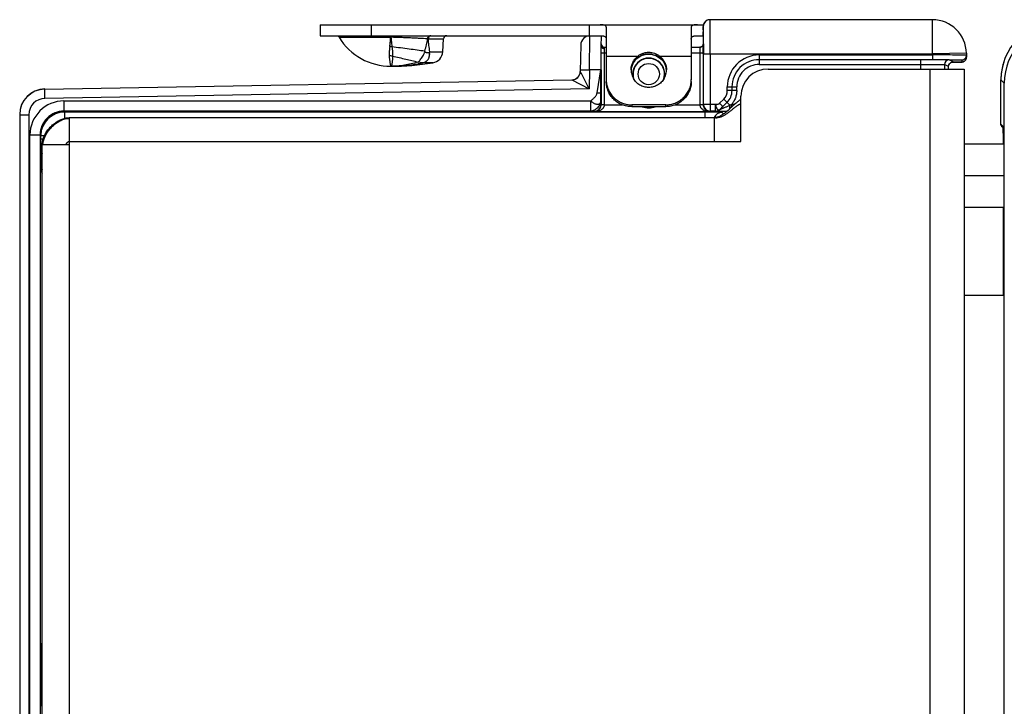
# Model space of a CAD drawing. Header units: inches. Extents: x 0 to 22, y 0 to 17.
# Tile 20 of 26: x 7.5 to 10.4, y 11.3 to 13.3. Entities that reach past the tile are written whole.
import ezdxf

# ---------------------------------------------------------------- set-up
doc = ezdxf.new("R2010")
doc.units = ezdxf.units.IN
doc.header["$LTSCALE"] = 1.21
doc.header["$MEASUREMENT"] = 0
doc.layers.get('0').update_dxf_attribs({"linetype": 'CONTINUOUS'})

msp = doc.modelspace()

# ---------------------------------------------------------------- linework, layer by layer
at = {"color": 6, "linetype": 'CONTINUOUS'}
for p, q in [((10.1787, 13.3144), (9.5249, 13.3144)), ((9.5349, 13.3144), (9.5349, 13.3144)), ((10.1787, 13.2144), (10.1787, 13.3144)), ((8.379, 13.2994), (8.379, 13.2674)), ((8.379, 13.2994), (9.5055, 13.2994)), ((8.529, 13.2994), (8.529, 13.2674)), ((9.17, 13.2994), (9.17, 13.2674)), ((9.22, 13.2926), (9.22, 13.138)), ((9.47, 13.2926), (9.47, 13.138)), ((9.5049, 13.2937), (9.5049, 13.2944)), ((9.5049, 13.2844), (9.5049, 13.2937)), ((9.5049, 13.2844), (9.5049, 13.2844)), ((9.5049, 13.2844), (9.5049, 13.2844)), ((8.379, 13.2674), (9.1716, 13.2674)), ((8.4348, 13.2626), (8.5867, 13.2626)), ((8.5867, 13.2626), (8.5867, 13.2668)), ((8.6972, 13.2579), (8.7415, 13.2579)), ((8.7395, 13.2203), (8.7415, 13.2579)), ((9.1708, 13.1668), (9.1716, 13.2668)), ((9.1716, 13.2668), (9.205, 13.2674)), ((9.4882, 13.2674), (9.5049, 13.2674)), ((9.1451, 13.2403), (9.1437, 13.1618)), ((9.2149, 13.2164), (9.215, 13.2296)), ((9.215, 13.2296), (9.215, 13.2334)), ((9.215, 13.2334), (9.22, 13.2334)), ((9.47, 13.2334), (9.4953, 13.2334)), ((9.4953, 13.2334), (9.4949, 13.2332)), ((9.4949, 13.2332), (9.4949, 13.2329)), ((9.4949, 13.2329), (9.495, 13.2296)), ((9.495, 13.2296), (9.4951, 13.2164)), ((9.4992, 13.2342), (9.4953, 13.2334)), ((9.5026, 13.2368), (9.4992, 13.2342)), ((9.5045, 13.2403), (9.5045, 13.2401)), ((9.5049, 13.2428), (9.5049, 13.2427)), ((9.505, 13.2281), (9.5049, 13.2427)), ((9.5055, 13.243), (9.5055, 13.2391)), ((9.5055, 13.2391), (9.5056, 13.2335)), ((9.5056, 13.2335), (9.5056, 13.2164)), ((8.5922, 13.2071), (8.5915, 13.1983)), ((8.7007, 13.2193), (8.7013, 13.2199)), ((8.7015, 13.2203), (8.7395, 13.2203)), ((9.22, 13.2164), (9.2049, 13.2164)), ((9.2149, 13.0641), (9.2149, 13.2164)), ((9.3117, 13.206), (9.22, 13.206)), ((9.3057, 13.1961), (9.3097, 13.2001)), ((9.3387, 13.2129), (9.345, 13.2133)), ((9.345, 13.2133), (9.345, 13.2134)), ((9.345, 13.2133), (9.3522, 13.2128)), ((9.47, 13.206), (9.3782, 13.206)), ((9.3809, 13.1995), (9.3843, 13.1961)), ((9.505, 13.2164), (9.47, 13.2164)), ((9.4951, 13.2164), (9.4951, 13.0641)), ((9.505, 13.2144), (9.505, 13.2164)), ((9.5056, 13.2164), (9.5056, 13.2144)), ((9.5056, 13.0656), (9.5056, 13.2144)), ((9.5056, 13.2144), (10.1787, 13.2144)), ((9.5256, 13.2144), (9.5256, 13.0456)), ((9.6696, 13.2106), (9.6697, 13.183)), ((9.6696, 13.2106), (10.1788, 13.2106)), ((10.2787, 13.2161), (10.1787, 13.2144)), ((10.1788, 13.2106), (10.1787, 13.2144)), ((10.1788, 13.2106), (10.1788, 13.1968)), ((10.2788, 13.2101), (10.2739, 13.2103)), ((10.2787, 13.2161), (10.2789, 13.204)), ((8.6669, 13.1849), (8.6681, 13.1851)), ((8.68, 13.1877), (8.6673, 13.1897)), ((8.6718, 13.1945), (8.6735, 13.1966)), ((9.3057, 13.1962), (9.3057, 13.1961)), ((9.3057, 13.1961), (9.3057, 13.196)), ((9.3843, 13.1961), (9.3842, 13.1962)), ((9.3843, 13.196), (9.3843, 13.1961)), ((10.1788, 13.1968), (9.6696, 13.1968)), ((9.6697, 13.183), (10.1446, 13.183)), ((10.1446, 13.1694), (10.1446, 13.1967)), ((10.2145, 13.1822), (10.2145, 13.1694)), ((10.2262, 13.1764), (10.2145, 13.1822)), ((10.2262, 13.1694), (10.2262, 13.1764)), ((10.2262, 13.1764), (10.2263, 13.1764)), ((10.24, 13.1902), (10.2283, 13.196)), ((10.2284, 13.1967), (10.2294, 13.1967)), ((10.2369, 13.19), (10.24, 13.1902)), ((10.2383, 13.19), (10.2384, 13.19)), ((10.265, 13.1961), (10.2651, 13.1899)), ((9.1445, 13.1601), (9.1437, 13.1618)), ((9.1438, 13.1672), (9.1708, 13.1668)), ((9.1468, 13.1557), (9.1445, 13.1601)), ((9.1698, 13.111), (9.1468, 13.1557)), ((9.1708, 13.1668), (9.1698, 13.111)), ((9.2042, 13.1673), (9.1708, 13.1668)), ((9.193, 13.0989), (9.2042, 13.1673)), ((9.2043, 13.0989), (9.2042, 13.1673)), ((9.2049, 13.1673), (9.2049, 13.0646)), ((7.5697, 13.1101), (9.1192, 13.1372)), ((9.1698, 13.111), (7.5701, 13.0831)), ((9.1192, 13.1372), (9.1698, 13.111)), ((9.5758, 13.1062), (9.5758, 13.1168)), ((9.5758, 13.1168), (9.6035, 13.1167)), ((9.5896, 13.1168), (9.5896, 13.1062)), ((9.6035, 13.1062), (9.6035, 13.1167)), ((10.3801, 13.0069), (10.3801, 13.138)), ((10.39, 13.1281), (10.3801, 13.138)), ((7.5701, 13.0831), (7.5697, 13.1101)), ((9.2044, 13.0755), (9.2043, 13.0989)), ((9.6035, 13.1062), (9.5758, 13.1062)), ((7.6262, 13.0455), (7.6262, 13.0755)), ((7.6262, 13.0755), (9.1744, 13.0755)), ((9.1744, 13.0455), (9.1744, 13.0755)), ((9.2046, 13.0651), (9.2044, 13.0755)), ((9.2049, 13.0646), (9.2046, 13.0651)), ((9.2049, 13.0646), (9.2149, 13.0646)), ((9.2149, 13.0641), (9.2682, 13.0641)), ((9.295, 13.0642), (9.295, 13.0586)), ((9.395, 13.0642), (9.295, 13.0642)), ((9.395, 13.0586), (9.295, 13.0586)), ((9.395, 13.0586), (9.395, 13.0642)), ((9.4218, 13.0641), (9.4951, 13.0641)), ((9.4951, 13.0646), (9.505, 13.0646)), ((9.5056, 13.0656), (9.5416, 13.0656)), ((9.5416, 13.0456), (9.5416, 13.0656)), ((9.5533, 13.0687), (9.5652, 13.0806)), ((9.563, 13.059), (9.5533, 13.0687)), ((9.5557, 13.0515), (9.563, 13.059)), ((9.5749, 13.0709), (9.563, 13.059)), ((9.5832, 13.0627), (9.5652, 13.0806)), ((9.5884, 13.065), (9.5832, 13.0627)), ((9.5884, 13.0572), (9.5884, 13.065)), ((9.5884, 13.065), (9.5969, 13.065)), ((7.496, 13.0351), (7.496, 10.1246)), ((7.496, 13.0351), (7.523, 13.0351)), ((7.523, 13.0351), (7.523, 10.1246)), ((7.6276, 13.0426), (7.6262, 13.0455)), ((9.1744, 13.0455), (7.6262, 13.0455)), ((7.6276, 13.0426), (7.6276, 13.024)), ((9.5104, 13.0426), (7.6276, 13.0426)), ((9.1744, 13.0455), (9.1846, 13.0451)), ((9.1846, 13.0451), (9.1851, 13.0441)), ((9.1851, 13.0441), (9.5248, 13.0441)), ((9.5104, 13.0264), (9.5104, 13.0426)), ((9.5256, 13.0456), (9.5248, 13.0441)), ((9.5416, 13.0456), (9.5256, 13.0456)), ((9.5416, 13.0456), (9.5416, 13.0456)), ((9.5557, 13.0515), (9.5557, 13.0515)), ((9.565, 13.0372), (9.5604, 13.0418)), ((10.3801, 13.0069), (10.3883, 12.9987)), ((10.3831, 12.9999), (10.3886, 12.9944)), ((10.3867, 12.9963), (10.3868, 12.9943)), ((10.3883, 12.9987), (10.3885, 12.9975)), ((10.3885, 12.9965), (10.3886, 12.9932)), ((7.5262, 10.1843), (7.5262, 12.9755)), ((7.5262, 12.9755), (7.5562, 12.9755)), ((7.5562, 12.9755), (7.5562, 10.1843)), ((7.5562, 12.9755), (7.5576, 12.9726)), ((7.5576, 12.9726), (7.5576, 12.9639)), ((7.5689, 12.9726), (7.5576, 12.9726)), ((10.3868, 12.9943), (10.3868, 12.9917)), ((10.3868, 12.9917), (10.3869, 12.9886)), ((10.3869, 12.9886), (10.3869, 12.985)), ((10.3869, 12.985), (10.3869, 12.9489)), ((10.3869, 12.9808), (10.3887, 12.9808)), ((10.3886, 12.9932), (10.3886, 12.989)), ((10.3886, 12.989), (10.3887, 12.9836)), ((10.3887, 12.9862), (10.3887, 12.9854)), ((10.3887, 12.9836), (10.3888, 10.1815)), ((7.5576, 12.9639), (7.5649, 12.9639)), ((7.5577, 12.9463), (7.5577, 12.945)), ((7.5581, 12.914), (7.5597, 12.9108)), ((7.5597, 12.9108), (7.5597, 12.906)), ((7.5597, 12.906), (7.562, 12.906)), ((7.56, 12.866), (7.562, 12.8621)), ((10.387, 12.7619), (10.387, 12.5046)), ((7.5595, 11.3087), (7.5595, 11.3645)), ((7.5605, 11.3505), (7.5605, 11.3339)), ((7.5606, 11.3209), (7.5595, 11.3209)), ((7.5607, 11.3209), (7.5606, 11.3209))]:
    msp.add_line(p, q, dxfattribs=at)
at = {"color": 7, "linetype": 'CONTINUOUS'}
for p, q in [((8.5859, 13.2531), (8.5869, 13.2626)), ((8.5869, 13.2626), (8.587, 13.2634)), ((8.587, 13.2634), (8.5871, 13.2626)), ((8.5838, 13.2352), (8.5849, 13.2439)), ((8.5849, 13.2439), (8.5859, 13.2531)), ((8.5881, 13.2531), (8.5886, 13.2479)), ((8.6999, 13.205), (8.7005, 13.2079)), ((8.6999, 13.205), (8.7005, 13.2079)), ((8.7009, 13.2139), (8.7004, 13.219)), ((8.7103, 13.1876), (8.6793, 13.1876)), ((9.696, 13.1694), (10.272, 13.1694)), ((10.172, 9.9904), (10.172, 13.1694)), ((10.272, 13.1694), (10.272, 9.9904)), ((10.39, 10.0321), (10.39, 13.1281)), ((9.616, 12.9564), (9.616, 13.0894)), ((9.5881, 13.057), (9.5847, 13.0538)), ((9.5999, 13.0678), (9.592, 13.0607)), ((7.642, 10.1334), (7.642, 13.0264)), ((7.642, 13.0264), (9.537, 13.0264)), ((9.537, 13.0264), (9.537, 12.9564)), ((9.5781, 13.0476), (9.5697, 13.0402)), ((7.562, 10.2134), (7.562, 12.9464)), ((7.642, 12.9464), (7.562, 12.9464)), ((7.642, 12.9564), (9.616, 12.9564)), ((10.3887, 12.9489), (10.272, 12.9489)), ((10.3887, 12.8554), (10.272, 12.8554)), ((10.3887, 12.7619), (10.272, 12.7619)), ((10.272, 12.5046), (10.3887, 12.5046)), ((7.5621, 11.4639), (7.5596, 11.466)), ((7.5621, 11.3519), (7.5595, 11.3496))]:
    msp.add_line(p, q, dxfattribs=at)
at = {"color": 6, "linetype": 'CONTINUOUS'}
for points in [[(9.5249, 13.3144), (9.522, 13.3142), (9.5193, 13.3136), (9.5167, 13.3126), (9.5144, 13.3114), (9.5124, 13.31)], [(9.5124, 13.31), (9.5106, 13.3084), (9.509, 13.3066), (9.5077, 13.3047), (9.5067, 13.3027), (9.5059, 13.3006), (9.5053, 13.2983), (9.5049, 13.2949), (9.5049, 13.2935), (9.5049, 13.2427)], [(9.5045, 13.2401), (9.5026, 13.2368), (9.4994, 13.2343), (9.4993, 13.2343)], [(9.5049, 13.2428), (9.5045, 13.2404), (9.5026, 13.2368)], [(9.3097, 13.2001), (9.323, 13.2087), (9.3387, 13.2129)], [(9.3522, 13.2128), (9.3678, 13.2083), (9.3809, 13.1995)], [(10.2263, 13.1764), (10.2263, 13.1776), (10.2273, 13.1816), (10.2293, 13.185), (10.232, 13.1876), (10.2349, 13.1892)], [(10.2349, 13.1892), (10.2373, 13.1899), (10.2383, 13.19)], [(10.3884, 12.9975), (10.3885, 12.9974), (10.3885, 12.9969), (10.3885, 12.996), (10.3885, 12.9948), (10.3886, 12.9932)]]:
    msp.add_lwpolyline(points, dxfattribs=at)
msp.add_circle((9.345, 13.1544), 0.0312, dxfattribs=at)
for centre, radius, start, end in [((9.5249, 13.2944), 0.02, 90.0001, 180), ((10.1787, 13.2144), 0.1, 1, 90), ((10.5501, 13.138), 0.17, 89.9976, 180.0052), ((10.5599, 13.1281), 0.17, 89.9969, 180.0068), ((8.4263, 13.2574), 0.01, 31.4983, 60.7491), ((8.587, 13.3558), 0.1785, 211.4985, 270), ((8.6741, 12.5143), 0.744, 88.2169, 88.3794), ((8.7515, 13.2574), 0.01, 90.0002, 177), ((9.1721, 13.2398), 0.027, 91, 179), ((5.0673, 13.2313), 4.4382, 0.1499, 0.6167), ((8.5773, 13.1613), 0.0741, 79.9648, 84.9596), ((9.215, 13.2434), 0.01, 180, 270), ((9.4948, 13.243), 0.0101, 270.1397, 280.2409), ((9.4953, 13.2427), 0.00958, 298.5779, 337.0736), ((6.5916, 13.2164), 2.9134, 359.9989, 0.229), ((8.582, 13.1488), 0.0591, 80.0662, 90.0367), ((8.8709, 13.2299), 0.2898, 184.3406, 186.294), ((8.5421, 13.2734), 0.1531, 340.2349, 341.0357), ((8.2815, 12.883), 0.5277, 39.689, 39.9203), ((8.7045, 13.2221), 0.035, 279.4651, 357), ((9.345, 13.1544), 0.047, 341.971, 198.0218), ((9.345, 13.1544), 0.0462, 340.1208, 199.8734), ((9.3434, 13.1627), 0.0504, 128.177, 141.2577), ((9.3432, 13.163), 0.05, 116.8762, 128.2057), ((9.3439, 13.1615), 0.0518, 110.8302, 116.8575), ((9.3447, 13.1593), 0.054, 99.2847, 110.8076), ((9.3449, 13.1588), 0.0546, 91.796, 99.36), ((9.3448, 13.1601), 0.0533, 89.8563, 91.7772), ((9.3451, 13.1601), 0.0533, 87.9982, 90.1436), ((9.345, 13.1587), 0.0547, 79.9185, 87.9787), ((9.3461, 13.1617), 0.0515, 62.4714, 68.4526), ((9.3467, 13.163), 0.0501, 51.0078, 62.4461), ((9.3465, 13.1626), 0.0505, 38.7374, 51.0238), ((9.6696, 13.1168), 0.0938, 89.9943, 179.9982), ((10.2651, 13.2037), 0.0138, 269.9959, 1.0017), ((8.587, 13.9274), 0.75, 270, 279.4651), ((8.5869, 13.607), 0.4296, 270.0138, 280.7416), ((8.6741, 13.3347), 0.1452, 266.8317, 267.3151), ((8.5846, 13.6201), 0.4429, 280.8716, 282.4464), ((9.3434, 13.1626), 0.0505, 159.7401, 175.5471), ((9.3443, 13.1622), 0.0514, 141.2679, 159.6596), ((9.3456, 13.1622), 0.0514, 20.3388, 38.7273), ((9.3465, 13.1626), 0.0505, 4.4531, 20.2583), ((9.6696, 13.1168), 0.08, 89.9908, 179.9992), ((9.6697, 13.1167), 0.0662, 89.9949, 179.998), ((10.1792, 4.3844), 8.8124, 89.68006, 90.00305), ((10.1558, 7.1632), 6.0336, 89.64414, 89.77873), ((10.2283, 13.1822), 0.0138, 90.012, 179.9982), ((10.2399, 13.1766), 0.0135, 118.7316, 153.1028), ((10.2401, 13.1761), 0.014, 96.6114, 118.6769), ((10.2138, 16.1424), 2.9531, 270.4243, 270.7377), ((10.24, 13.1767), 0.0134, 90.0379, 96.6126), ((10.5507, 13.1379), 0.1706, 165.0216, 179.2045), ((10.5496, 13.1381), 0.1694, 161.4054, 165.0055), ((9.1187, 13.1627), 0.025, 271, 359), ((9.1187, 13.1621), 0.025, 270.9837, 358.9923), ((9.3435, 13.1666), 0.0506, 179.9985, 189.9219), ((9.3438, 13.1667), 0.0508, 189.986, 210.2713), ((9.3461, 13.1667), 0.0508, 329.7069, 349.992), ((9.3464, 13.1666), 0.0506, 350.0562, 0.0015), ((10.5484, 13.138), 0.1683, 179.2221, 180.002), ((7.571, 13.0357), 0.075, 91, 180), ((9.2923, 13.1381), 0.0723, 180.0097, 184.3431), ((9.3976, 13.1381), 0.0723, 355.6569, 359.9903), ((7.571, 13.0351), 0.075, 91, 180.0007), ((7.571, 13.0351), 0.048, 90.9999, 180.0022), ((9.5396, 13.1062), 0.0362, 314.9984, 0.0015), ((9.5397, 13.1062), 0.05, 314.9946, 0.0054), ((7.6262, 12.9755), 0.1, 90.0021, 180.0054), ((9.1846, 13.0651), 0.02, 270.0711, 359.962), ((9.345, 13.1113), 0.0563, 250.2031, 289.964), ((9.5256, 13.0656), 0.02, 180.0139, 269.993), ((7.6262, 12.9755), 0.07, 89.9996, 180.0143), ((7.6276, 12.9726), 0.07, 90.0028, 177.9027), ((9.5108, 10.4044), 2.6382, 89.5985, 90.0089), ((9.5604, 13.0168), 0.025, 90.0947, 157.5328), ((9.5416, 13.0656), 0.02, 270.0043, 314.9957), ((10.3901, 13.0069), 0.00996, 209.925, 224.9644), ((10.2034, 12.9885), 0.1835, 1.9293, 2.4056), ((10.1372, 12.9863), 0.2497, 1.5701, 1.9228), ((10.3195, 12.9943), 0.0691, 1.8963, 2.6597), ((7.6268, 12.9726), 0.0692, 177.8762, 179.9975), ((10.0307, 12.9836), 0.3562, 0.9963, 1.5453), ((9.95, 12.9821), 0.4369, 0.7945, 1.0013), ((9.8993, 12.9815), 0.4876, 0.5887, 0.7924), ((9.8416, 12.9809), 0.5454, 0.2297, 0.5849), ((9.8285, 12.9808), 0.5585, 359.9988, 0.231), ((9.9807, 12.9857), 0.408, 0.8908, 1.0583), ((9.733, 12.982), 0.6556, 0.3685, 0.879), ((9.3064, 12.9788), 1.0823, 359.9969, 0.3527), ((13.0597, 12.9639), 5.5021, 179.9993, 180.1832), ((7.5831, 12.9139), 0.0251, 149.2688, 179.9537), ((7.5848, 12.9107), 0.0252, 155.9117, 179.9167)]:
    msp.add_arc(centre, radius, start, end, dxfattribs=at)
at = {"color": 7, "linetype": 'CONTINUOUS'}
for centre, radius, start, end in [((8.2076, 13.2883), 0.3799, 354.6758, 356.1199), ((7.3468, 13.1262), 1.2477, 5.8341, 6.2757), ((9.0512, 13.2958), 0.4651, 184.0906, 185.2681), ((8.1942, 13.2897), 0.3935, 352.0391, 353.3198), ((8.1973, 13.2891), 0.3902, 353.357, 354.7078), ((9.0459, 13.2951), 0.4598, 185.2494, 185.8988), ((9.0212, 13.2915), 0.4348, 185.7597, 186.322), ((8.982, 13.2886), 0.3955, 185.9092, 186.5274), ((8.9621, 13.2864), 0.3755, 186.5405, 187.7238), ((8.9014, 13.2788), 0.3143, 186.4194, 187.8332), ((9.0374, 13.2969), 0.4516, 187.7605, 187.9662), ((8.9795, 13.2887), 0.393, 187.715, 187.9513), ((8.6803, 13.209), 0.0199, 320.7613, 329.71), ((8.681, 13.2086), 0.0191, 320.1297, 329.4138), ((8.6644, 13.2132), 0.0365, 351.7701, 1.1227), ((8.663, 13.2141), 0.038, 350.5799, 359.5187), ((8.6626, 13.2142), 0.0384, 359.4687, 7.6446), ((8.6754, 13.2157), 0.0283, 298.7023, 303.878), ((8.6763, 13.2136), 0.026, 299.1581, 304.8081), ((9.696, 13.0894), 0.08, 90, 180), ((8.6647, 14.0203), 1.3344, 313.4467, 313.5887), ((10.0187, 12.6042), 0.6249, 133.0687, 133.5584), ((9.2531, 13.3991), 0.4788, 312.7586, 313.4497)]:
    msp.add_arc(centre, radius, start, end, dxfattribs=at)
at = {"color": 6, "linetype": 'CONTINUOUS'}
for centre, major_axis, ratio, start_param, end_param in [((9.2051, 13.1674), (0, 0.1), 0.008726, 0.10032, 1.570949), ((7.56, 11.4079), (0, 0.074), 0.008727, -0.366617, 2.196724), ((7.5606, 11.3339), (0, 0.013), 0.008727, -4.712389, -3.331988), ((7.5608, 11.1864), (0, 0.135), 0.008727, -0.464672, -0.001177), ((7.5594, 11.3087), (0, 0.013), 0.008727, -2.96706, -1.570796)]:
    msp.add_ellipse(centre, major_axis=major_axis, ratio=ratio, start_param=start_param, end_param=end_param, dxfattribs=at)
for points, knots in [([(9.5256, 13.2144), (9.5256, 13.2209), (9.5256, 13.2305), (9.5255, 13.2433), (9.5255, 13.2525), (9.5255, 13.2614), (9.5255, 13.2698), (9.5254, 13.2776), (9.5254, 13.2849), (9.5253, 13.2914), (9.5253, 13.2964), (9.5252, 13.3001), (9.5252, 13.3025), (9.5252, 13.3047), (9.5251, 13.3067), (9.5251, 13.3085), (9.5251, 13.31), (9.525, 13.3113), (9.525, 13.3122), (9.525, 13.3129), (9.525, 13.3133), (9.525, 13.3136), (9.5249, 13.3139), (9.5249, 13.3141), (9.5249, 13.3142), (9.5249, 13.3143), (9.5249, 13.3144), (9.5249, 13.3144), (9.5249, 13.3144)], [0, 0, 0, 0, 0.194901, 0.290224, 0.382678, 0.471375, 0.555512, 0.634294, 0.706986, 0.772905, 0.831367, 0.857614, 0.881799, 0.903866, 0.923763, 0.941437, 0.956834, 0.969916, 0.980663, 0.985155, 0.989057, 0.992366, 0.995081, 0.997199, 0.998719, 0.999643, 0.999886, 1, 1, 1, 1]), ([(9.22, 13.2926), (9.22, 13.2932), (9.2198, 13.2941), (9.2193, 13.2952), (9.2186, 13.2962), (9.2176, 13.297), (9.2164, 13.2976), (9.2149, 13.2982), (9.2126, 13.2988), (9.2094, 13.2991), (9.2057, 13.2993), (9.2031, 13.2994), (9.2018, 13.2994)], [0, 0, 0, 0, 0.084173, 0.124618, 0.165618, 0.25429, 0.304499, 0.359578, 0.485991, 0.635551, 0.807602, 1, 1, 1, 1]), ([(9.4882, 13.2994), (9.4868, 13.2994), (9.4842, 13.2993), (9.4805, 13.2991), (9.4774, 13.2988), (9.4751, 13.2982), (9.4735, 13.2976), (9.4723, 13.297), (9.4713, 13.2962), (9.4706, 13.2952), (9.4701, 13.2941), (9.47, 13.2932), (9.47, 13.2926)], [0, 0, 0, 0, 0.192399, 0.364449, 0.514009, 0.640422, 0.695501, 0.74571, 0.834382, 0.875382, 0.915827, 1, 1, 1, 1]), ([(9.5049, 13.2944), (9.5049, 13.2944), (9.5049, 13.2943), (9.5049, 13.2943), (9.5049, 13.2942), (9.5049, 13.2941), (9.5049, 13.294), (9.505, 13.2937), (9.505, 13.2933), (9.505, 13.2928), (9.505, 13.2921), (9.5051, 13.2913), (9.5051, 13.2904), (9.5051, 13.2894), (9.5052, 13.2878), (9.5052, 13.2855), (9.5052, 13.2825), (9.5053, 13.2803), (9.5053, 13.2791)], [0, 0, 0, 0, 0.00185, 0.005474, 0.010958, 0.018327, 0.027593, 0.038765, 0.06686, 0.102663, 0.146222, 0.197581, 0.256785, 0.323842, 0.398618, 0.570658, 0.771566, 1, 1, 1, 1]), ([(8.6951, 13.258), (8.6873, 13.2585), (8.6751, 13.2591), (8.6584, 13.26), (8.645, 13.2606), (8.631, 13.2612), (8.6117, 13.2619), (8.5971, 13.2623), (8.5873, 13.2626)], [0, 0, 0, 0, 0.218702, 0.338548, 0.463895, 0.593795, 0.727295, 1, 1, 1, 1]), ([(8.6869, 13.2237), (8.6878, 13.2264), (8.6896, 13.2321), (8.6918, 13.2406), (8.6936, 13.2493), (8.6947, 13.2551), (8.6951, 13.258)], [0, 0, 0, 0, 0.250137, 0.500113, 0.750046, 1, 1, 1, 1]), ([(8.6951, 13.258), (8.6952, 13.2586), (8.6953, 13.2598), (8.6958, 13.2621), (8.6968, 13.2642), (8.6982, 13.2658), (8.6993, 13.2667), (8.7005, 13.2672), (8.7014, 13.2674), (8.7018, 13.2674)], [0, 0, 0, 0, 0.147604, 0.292529, 0.560633, 0.681791, 0.794254, 0.899552, 1, 1, 1, 1]), ([(8.6983, 13.2627), (8.698, 13.2619), (8.6975, 13.2604), (8.6973, 13.2587), (8.6972, 13.2579)], [0, 0, 0, 0, 0.492394, 1, 1, 1, 1]), ([(8.7015, 13.2203), (8.7005, 13.2265), (8.6989, 13.239), (8.6977, 13.2516), (8.6972, 13.2579)], [0, 0, 0, 0, 0.497543, 1, 1, 1, 1]), ([(8.7044, 13.2674), (8.7038, 13.2674), (8.7025, 13.2671), (8.7008, 13.2662), (8.6993, 13.2646), (8.6986, 13.2634), (8.6983, 13.2627)], [0, 0, 0, 0, 0.224056, 0.461937, 0.719797, 1, 1, 1, 1]), ([(9.2053, 13.2673), (9.2064, 13.2673), (9.2086, 13.2671), (9.2116, 13.2667), (9.2142, 13.266), (9.2164, 13.265), (9.218, 13.2636), (9.2192, 13.2619), (9.2198, 13.2598), (9.22, 13.2584), (9.22, 13.2576)], [0, 0, 0, 0, 0.172039, 0.324938, 0.458444, 0.575021, 0.679752, 0.780385, 0.88511, 1, 1, 1, 1]), ([(9.47, 13.2576), (9.47, 13.2584), (9.4701, 13.2601), (9.4708, 13.262), (9.4716, 13.2632), (9.4727, 13.2644), (9.4745, 13.2655), (9.4772, 13.2665), (9.4804, 13.267), (9.4841, 13.2673), (9.4868, 13.2674), (9.4882, 13.2674)], [0, 0, 0, 0, 0.108338, 0.206544, 0.254292, 0.302643, 0.405886, 0.524534, 0.662977, 0.821982, 1, 1, 1, 1]), ([(8.5838, 13.2352), (8.5835, 13.2327), (8.583, 13.229), (8.5825, 13.2242), (8.5821, 13.2207), (8.5819, 13.2174), (8.5817, 13.2131), (8.5818, 13.21), (8.5819, 13.208)], [0, 0, 0, 0, 0.27545, 0.407071, 0.534452, 0.657471, 0.776082, 1, 1, 1, 1]), ([(8.6862, 13.2216), (8.6789, 13.2228), (8.6638, 13.2249), (8.6318, 13.2292), (8.6071, 13.2323), (8.5902, 13.2343)], [0, 0, 0, 0, 0.227444, 0.473728, 1, 1, 1, 1]), ([(8.5902, 13.2343), (8.5906, 13.2318), (8.5911, 13.2281), (8.5916, 13.2232), (8.5919, 13.2197), (8.5921, 13.2163), (8.5923, 13.2121), (8.5922, 13.2091), (8.5922, 13.2071)], [0, 0, 0, 0, 0.278002, 0.411177, 0.539908, 0.663623, 0.781784, 1, 1, 1, 1]), ([(9.205, 13.2374), (9.205, 13.2367), (9.2052, 13.2353), (9.2062, 13.2334), (9.2079, 13.2317), (9.2092, 13.2309), (9.21, 13.2306)], [0, 0, 0, 0, 0.230026, 0.471024, 0.727012, 1, 1, 1, 1]), ([(9.21, 13.2306), (9.2108, 13.2303), (9.2124, 13.2298), (9.2141, 13.2296), (9.215, 13.2296)], [0, 0, 0, 0, 0.495165, 1, 1, 1, 1]), ([(9.5001, 13.2346), (9.4994, 13.2342), (9.4978, 13.2336), (9.4961, 13.2334), (9.4953, 13.2334)], [0, 0, 0, 0, 0.502101, 1, 1, 1, 1]), ([(9.5039, 13.2385), (9.5035, 13.2377), (9.5024, 13.2362), (9.5009, 13.2351), (9.5001, 13.2346)], [0, 0, 0, 0, 0.500548, 1, 1, 1, 1]), ([(9.5041, 13.239), (9.5042, 13.2393), (9.5047, 13.2404), (9.5049, 13.2417), (9.5049, 13.2427)], [0, 0, 0, 0, 0.252361, 1, 1, 1, 1]), ([(8.5828, 13.1981), (8.583, 13.1965), (8.5834, 13.1935), (8.584, 13.1894), (8.5846, 13.1858), (8.5852, 13.1828), (8.5856, 13.1808), (8.586, 13.1795), (8.5862, 13.1787), (8.5864, 13.1782), (8.5866, 13.1778), (8.5867, 13.1776), (8.5868, 13.1775), (8.5869, 13.1774), (8.587, 13.1774)], [0, 0, 0, 0, 0.226794, 0.425641, 0.595726, 0.736486, 0.84736, 0.891446, 0.927936, 0.956839, 0.978212, 0.986136, 0.992293, 1, 1, 1, 1]), ([(8.5915, 13.1983), (8.5914, 13.1967), (8.5911, 13.1936), (8.5907, 13.1894), (8.5903, 13.1858), (8.5899, 13.1829), (8.5894, 13.1808), (8.589, 13.1795), (8.5886, 13.1787), (8.5883, 13.1781), (8.5879, 13.1777), (8.5874, 13.1774), (8.5871, 13.1774), (8.587, 13.1774)], [0, 0, 0, 0, 0.220086, 0.412391, 0.576369, 0.711918, 0.819277, 0.862698, 0.899631, 0.930591, 0.956476, 0.978827, 1, 1, 1, 1]), ([(8.5922, 13.2071), (8.6051, 13.2043), (8.624, 13.2001), (8.6487, 13.1943), (8.6604, 13.1913), (8.6661, 13.1898)], [0, 0, 0, 0, 0.522014, 0.768738, 1, 1, 1, 1]), ([(8.6735, 13.1966), (8.6748, 13.1982), (8.6773, 13.2016), (8.681, 13.2072), (8.6844, 13.2134), (8.6865, 13.2178), (8.6875, 13.22)], [0, 0, 0, 0, 0.222112, 0.46797, 0.730667, 1, 1, 1, 1]), ([(8.6875, 13.22), (8.6877, 13.2198), (8.6882, 13.2193), (8.689, 13.2188), (8.6899, 13.2185), (8.6907, 13.2181), (8.6916, 13.2179), (8.6927, 13.2176), (8.6947, 13.2174), (8.6974, 13.2174), (8.6997, 13.2181), (8.7004, 13.219)], [0, 0, 0, 0, 0.069251, 0.137556, 0.205314, 0.271495, 0.336136, 0.399679, 0.52458, 0.76374, 1, 1, 1, 1]), ([(9.293, 13.1666), (9.293, 13.1703), (9.2938, 13.1778), (9.2969, 13.1868), (9.3005, 13.1934), (9.3048, 13.1995), (9.3088, 13.2036), (9.3117, 13.206)], [0, 0, 0, 0, 0.249089, 0.498528, 0.623787, 0.749334, 1, 1, 1, 1]), ([(9.345, 13.2177), (9.342, 13.2177), (9.336, 13.2172), (9.3272, 13.215), (9.319, 13.2113), (9.314, 13.2079), (9.3117, 13.206)], [0, 0, 0, 0, 0.25073, 0.501074, 0.750772, 1, 1, 1, 1]), ([(9.3782, 13.206), (9.3759, 13.2079), (9.3709, 13.2113), (9.3627, 13.215), (9.354, 13.2172), (9.348, 13.2177), (9.345, 13.2177)], [0, 0, 0, 0, 0.249228, 0.498927, 0.74927, 1, 1, 1, 1]), ([(9.3546, 13.2125), (9.3555, 13.2124), (9.359, 13.2117), (9.3625, 13.2106), (9.365, 13.2096)], [0, 0, 0, 0, 0.251138, 1, 1, 1, 1]), ([(9.3782, 13.206), (9.3811, 13.2036), (9.3851, 13.1995), (9.3894, 13.1934), (9.393, 13.1868), (9.3961, 13.1778), (9.397, 13.1703), (9.397, 13.1666)], [0, 0, 0, 0, 0.250667, 0.376215, 0.501474, 0.750913, 1, 1, 1, 1]), ([(10.2739, 13.2103), (10.2719, 13.2103), (10.2671, 13.2104), (10.259, 13.2105), (10.2489, 13.2105), (10.2322, 13.2106), (10.2087, 13.2106), (10.1891, 13.2106), (10.1788, 13.2106)], [0, 0, 0, 0, 0.063205, 0.149424, 0.256627, 0.382055, 0.675137, 1, 1, 1, 1]), ([(10.265, 13.1961), (10.2663, 13.1961), (10.269, 13.1964), (10.272, 13.1978), (10.2741, 13.1994), (10.2755, 13.2009), (10.2767, 13.2025), (10.2773, 13.2036), (10.2776, 13.2042)], [0, 0, 0, 0, 0.248872, 0.499218, 0.62437, 0.749444, 0.87459, 1, 1, 1, 1]), ([(10.2706, 13.1911), (10.2719, 13.1916), (10.2741, 13.1931), (10.2764, 13.1956), (10.2777, 13.198), (10.2786, 13.2005), (10.2789, 13.2026), (10.2789, 13.2039)], [0, 0, 0, 0, 0.245835, 0.495663, 0.621559, 0.748058, 1, 1, 1, 1]), ([(10.2776, 13.2042), (10.2778, 13.2047), (10.2785, 13.2066), (10.2788, 13.2086), (10.2788, 13.2101)], [0, 0, 0, 0, 0.251846, 1, 1, 1, 1]), ([(8.666, 13.1898), (8.6596, 13.1878), (8.6465, 13.1842), (8.6267, 13.1803), (8.6069, 13.1779), (8.5936, 13.1774), (8.587, 13.1774)], [0, 0, 0, 0, 0.253696, 0.504276, 0.752696, 1, 1, 1, 1]), ([(8.6673, 13.1897), (8.6681, 13.1904), (8.6696, 13.1919), (8.6711, 13.1936), (8.6718, 13.1945)], [0, 0, 0, 0, 0.452876, 1, 1, 1, 1]), ([(9.2931, 13.1665), (9.2933, 13.1692), (9.2942, 13.1746), (9.2968, 13.1824), (9.3006, 13.1896), (9.3039, 13.194), (9.3057, 13.1961)], [0, 0, 0, 0, 0.249141, 0.498921, 0.749517, 1, 1, 1, 1]), ([(9.3843, 13.1961), (9.3861, 13.194), (9.3893, 13.1896), (9.3932, 13.1824), (9.3957, 13.1746), (9.3966, 13.1692), (9.3968, 13.1665)], [0, 0, 0, 0, 0.250482, 0.501079, 0.750859, 1, 1, 1, 1]), ([(10.1446, 13.183), (10.1491, 13.183), (10.1579, 13.183), (10.1688, 13.1829), (10.1771, 13.1829), (10.1829, 13.1828), (10.1884, 13.1828), (10.1935, 13.1828), (10.1981, 13.1827), (10.2022, 13.1826), (10.2057, 13.1826), (10.2083, 13.1825), (10.2101, 13.1825), (10.2112, 13.1825), (10.2122, 13.1824), (10.2129, 13.1824), (10.2136, 13.1824), (10.214, 13.1823), (10.2143, 13.1823), (10.2144, 13.1823), (10.2145, 13.1823), (10.2145, 13.1823), (10.2145, 13.1822)], [0, 0, 0, 0, 0.192787, 0.378683, 0.466606, 0.550116, 0.628439, 0.700863, 0.766719, 0.825343, 0.876172, 0.918776, 0.936861, 0.952732, 0.966349, 0.977694, 0.986745, 0.993486, 0.995984, 0.997901, 0.999236, 1, 1, 1, 1]), ([(10.2283, 13.196), (10.2283, 13.196), (10.2282, 13.196), (10.2281, 13.1961), (10.2279, 13.1961), (10.2276, 13.1961), (10.2272, 13.1961), (10.2266, 13.1962), (10.2256, 13.1962), (10.2243, 13.1962), (10.2227, 13.1963), (10.2208, 13.1963), (10.2187, 13.1964), (10.2163, 13.1964), (10.2126, 13.1964), (10.2074, 13.1965), (10.2007, 13.1966), (10.1959, 13.1966), (10.1933, 13.1966)], [0, 0, 0, 0, 0.002315, 0.006629, 0.012956, 0.021292, 0.031631, 0.043961, 0.074562, 0.113015, 0.15923, 0.213043, 0.274234, 0.342586, 0.41788, 0.588371, 0.783329, 1, 1, 1, 1]), ([(10.2262, 13.1764), (10.2262, 13.1775), (10.2265, 13.1796), (10.2273, 13.1817), (10.2278, 13.1827)], [0, 0, 0, 0, 0.498286, 1, 1, 1, 1]), ([(10.2294, 13.1967), (10.2321, 13.1966), (10.237, 13.1966), (10.243, 13.1966), (10.2474, 13.1965), (10.2504, 13.1965), (10.2531, 13.1964), (10.2555, 13.1964), (10.2577, 13.1964), (10.2596, 13.1963), (10.2612, 13.1963), (10.2623, 13.1962), (10.2631, 13.1962), (10.2636, 13.1962), (10.264, 13.1962), (10.2643, 13.1961), (10.2646, 13.1961), (10.2648, 13.1961), (10.2649, 13.1961), (10.265, 13.1961), (10.265, 13.1961), (10.265, 13.1961)], [0, 0, 0, 0, 0.220531, 0.418415, 0.507997, 0.590881, 0.66677, 0.735397, 0.796498, 0.849806, 0.895059, 0.932121, 0.947597, 0.961051, 0.972493, 0.981933, 0.989382, 0.994855, 0.998371, 0.99941, 1, 1, 1, 1]), ([(10.2651, 13.1899), (10.2651, 13.1899), (10.265, 13.1899), (10.265, 13.1899), (10.2648, 13.1899), (10.2646, 13.1899), (10.2643, 13.1898), (10.264, 13.1898), (10.2636, 13.1898), (10.263, 13.1898), (10.2621, 13.1897), (10.2608, 13.1897), (10.2593, 13.1897), (10.2575, 13.1896), (10.2556, 13.1896), (10.2525, 13.1896), (10.2482, 13.1895), (10.2425, 13.1894), (10.2384, 13.1894), (10.2363, 13.1894)], [0, 0, 0, 0, 0.001658, 0.005172, 0.010607, 0.017984, 0.027316, 0.038614, 0.051888, 0.067148, 0.10366, 0.148222, 0.200847, 0.261348, 0.32949, 0.405041, 0.577429, 0.776535, 1, 1, 1, 1]), ([(10.2518, 13.1895), (10.2538, 13.1896), (10.2566, 13.1896), (10.26, 13.1897), (10.262, 13.1897), (10.2637, 13.1898), (10.2649, 13.1898), (10.2659, 13.1899), (10.2666, 13.19), (10.2673, 13.1901), (10.2682, 13.1903), (10.2694, 13.1906), (10.2702, 13.1909), (10.2706, 13.1911)], [0, 0, 0, 0, 0.312216, 0.438081, 0.543696, 0.630127, 0.701618, 0.736495, 0.779928, 0.813562, 0.860774, 0.92473, 1, 1, 1, 1]), ([(9.345, 13.1154), (9.3404, 13.1154), (9.3336, 13.1163), (9.325, 13.1192), (9.3189, 13.1222), (9.3132, 13.1259), (9.3064, 13.1318), (9.3021, 13.1372), (9.2999, 13.1411)], [0, 0, 0, 0, 0.250626, 0.376287, 0.501635, 0.6267, 0.751531, 1, 1, 1, 1]), ([(9.39, 13.1411), (9.3878, 13.1372), (9.3836, 13.1318), (9.3767, 13.1259), (9.3711, 13.1221), (9.3649, 13.1192), (9.3563, 13.1163), (9.3495, 13.1154), (9.345, 13.1154)], [0, 0, 0, 0, 0.248471, 0.373302, 0.498368, 0.623716, 0.749375, 1, 1, 1, 1]), ([(9.295, 13.0586), (9.2901, 13.0586), (9.2827, 13.0594), (9.2732, 13.0617), (9.2639, 13.065), (9.253, 13.0707), (9.2416, 13.0799), (9.2322, 13.0912), (9.2264, 13.1019), (9.2231, 13.111), (9.2207, 13.1204), (9.22, 13.1277), (9.22, 13.1325)], [0, 0, 0, 0, 0.125796, 0.188859, 0.251829, 0.377306, 0.502448, 0.627219, 0.751633, 0.813862, 0.876079, 1, 1, 1, 1]), ([(9.2202, 13.1326), (9.2205, 13.128), (9.2221, 13.1188), (9.227, 13.1058), (9.2343, 13.0939), (9.2437, 13.0836), (9.2548, 13.0751), (9.2674, 13.0689), (9.2809, 13.0651), (9.2903, 13.0642), (9.295, 13.0642)], [0, 0, 0, 0, 0.124113, 0.2484, 0.372859, 0.497695, 0.622863, 0.748359, 0.874241, 1, 1, 1, 1]), ([(9.395, 13.0642), (9.3996, 13.0642), (9.409, 13.0651), (9.4225, 13.0689), (9.4351, 13.0751), (9.4463, 13.0836), (9.4557, 13.0939), (9.4629, 13.1058), (9.4678, 13.1188), (9.4694, 13.128), (9.4698, 13.1326)], [0, 0, 0, 0, 0.125759, 0.251642, 0.377138, 0.502305, 0.627141, 0.751601, 0.875887, 1, 1, 1, 1]), ([(9.47, 13.1325), (9.47, 13.1277), (9.4692, 13.1204), (9.4668, 13.111), (9.4635, 13.1019), (9.4577, 13.0912), (9.4483, 13.0799), (9.4369, 13.0707), (9.426, 13.065), (9.4168, 13.0617), (9.4072, 13.0594), (9.3999, 13.0586), (9.395, 13.0586)], [0, 0, 0, 0, 0.123921, 0.186139, 0.248367, 0.372781, 0.497552, 0.622695, 0.748171, 0.811141, 0.874204, 1, 1, 1, 1]), ([(9.1744, 13.0755), (9.1753, 13.0764), (9.1772, 13.0781), (9.1811, 13.0816), (9.1849, 13.085), (9.1883, 13.0889), (9.1905, 13.0919), (9.1921, 13.0953), (9.1928, 13.0977), (9.193, 13.0989)], [0, 0, 0, 0, 0.125013, 0.252753, 0.508769, 0.633919, 0.756346, 0.877261, 1, 1, 1, 1]), ([(9.2043, 13.0989), (9.2043, 13.0989), (9.2042, 13.0987), (9.204, 13.0986), (9.2037, 13.0984), (9.2034, 13.0983), (9.2029, 13.0983), (9.2023, 13.0982), (9.2016, 13.0982), (9.2006, 13.0981), (9.1991, 13.0982), (9.1972, 13.0983), (9.1951, 13.0986), (9.1937, 13.0988), (9.193, 13.0989)], [0, 0, 0, 0, 0.015548, 0.035321, 0.06186, 0.096039, 0.13811, 0.188064, 0.245585, 0.310158, 0.458217, 0.627463, 0.810874, 1, 1, 1, 1]), ([(9.6035, 13.1062), (9.6035, 13.1025), (9.6028, 13.095), (9.5999, 13.0842), (9.5952, 13.074), (9.5908, 13.0679), (9.5884, 13.065)], [0, 0, 0, 0, 0.24995, 0.5, 0.750051, 1, 1, 1, 1]), ([(9.2044, 13.0755), (9.2044, 13.0738), (9.2038, 13.0704), (9.2018, 13.0653), (9.1986, 13.0602), (9.1945, 13.0555), (9.1898, 13.0514), (9.1855, 13.0486), (9.1819, 13.0471), (9.1793, 13.0462), (9.1768, 13.0456), (9.1752, 13.0455), (9.1744, 13.0455)], [0, 0, 0, 0, 0.106703, 0.227662, 0.360005, 0.498549, 0.637085, 0.769822, 0.832893, 0.893045, 0.949144, 1, 1, 1, 1]), ([(9.1744, 13.0755), (9.1759, 13.074), (9.1783, 13.072), (9.1818, 13.0698), (9.1852, 13.068), (9.1887, 13.0667), (9.1921, 13.066), (9.195, 13.0658), (9.1979, 13.0661), (9.2003, 13.0672), (9.2018, 13.0684), (9.203, 13.0698), (9.2038, 13.0715), (9.2043, 13.0734), (9.2044, 13.0748), (9.2044, 13.0755)], [0, 0, 0, 0, 0.163953, 0.244298, 0.321823, 0.465513, 0.531034, 0.592042, 0.700779, 0.750235, 0.797925, 0.845421, 0.894294, 0.945609, 1, 1, 1, 1]), ([(9.1851, 13.0441), (9.1872, 13.0441), (9.1915, 13.0449), (9.1965, 13.0477), (9.2001, 13.0512), (9.2021, 13.0541), (9.2034, 13.0568), (9.2042, 13.0592), (9.2047, 13.0618), (9.2049, 13.0637), (9.2049, 13.0646)], [0, 0, 0, 0, 0.198273, 0.4131, 0.53402, 0.669419, 0.744438, 0.825138, 0.911381, 1, 1, 1, 1]), ([(9.1851, 13.0441), (9.1882, 13.0441), (9.1928, 13.0446), (9.1988, 13.0464), (9.2032, 13.0482), (9.2073, 13.0508), (9.2104, 13.0536), (9.2125, 13.0564), (9.2137, 13.0587), (9.2146, 13.0613), (9.2148, 13.0631), (9.2149, 13.0641)], [0, 0, 0, 0, 0.234978, 0.353976, 0.474675, 0.597951, 0.725439, 0.791566, 0.859392, 0.929317, 1, 1, 1, 1]), ([(9.4951, 13.0641), (9.4951, 13.0633), (9.4953, 13.0617), (9.4959, 13.0595), (9.4969, 13.0574), (9.4981, 13.0555), (9.4995, 13.0538), (9.5015, 13.0518), (9.5032, 13.0505), (9.5044, 13.0497)], [0, 0, 0, 0, 0.133029, 0.265255, 0.39437, 0.520298, 0.643718, 0.76452, 1, 1, 1, 1]), ([(9.505, 13.0646), (9.505, 13.0636), (9.5052, 13.0616), (9.5056, 13.0597), (9.5059, 13.0588)], [0, 0, 0, 0, 0.508047, 1, 1, 1, 1]), ([(9.5059, 13.0588), (9.5062, 13.0579), (9.5068, 13.0561), (9.5081, 13.0537), (9.5096, 13.0516), (9.5107, 13.0504), (9.5113, 13.0499)], [0, 0, 0, 0, 0.281261, 0.539527, 0.777802, 1, 1, 1, 1]), ([(9.5416, 13.0656), (9.5426, 13.0657), (9.5448, 13.0657), (9.5479, 13.066), (9.5504, 13.0667), (9.5522, 13.0677), (9.5529, 13.0684), (9.5533, 13.0687)], [0, 0, 0, 0, 0.256379, 0.512989, 0.759366, 0.879384, 1, 1, 1, 1]), ([(9.5416, 13.0656), (9.5416, 13.0643), (9.5418, 13.0615), (9.5428, 13.0577), (9.5441, 13.0548), (9.5453, 13.0529), (9.5466, 13.0514), (9.5482, 13.0502), (9.5498, 13.0496), (9.5511, 13.0494), (9.5523, 13.0495), (9.5539, 13.0501), (9.5551, 13.0509), (9.5557, 13.0515)], [0, 0, 0, 0, 0.163099, 0.320265, 0.463785, 0.529296, 0.590298, 0.699306, 0.749051, 0.796841, 0.844107, 0.892671, 1, 1, 1, 1]), ([(9.5557, 13.0515), (9.5557, 13.0515), (9.5558, 13.0515), (9.5559, 13.0515), (9.5562, 13.0516), (9.5566, 13.0518), (9.5572, 13.052), (9.5579, 13.0522), (9.5589, 13.0527), (9.5603, 13.0532), (9.562, 13.0539), (9.5638, 13.0546), (9.5656, 13.0554), (9.5682, 13.0564), (9.5714, 13.0578), (9.5753, 13.0594), (9.5792, 13.061), (9.5819, 13.0621), (9.5832, 13.0627)], [0, 0, 0, 0, 0.001723, 0.004945, 0.015607, 0.031416, 0.051797, 0.075974, 0.103033, 0.162234, 0.225111, 0.290686, 0.358252, 0.427226, 0.56776, 0.710612, 0.854896, 1, 1, 1, 1]), ([(9.5826, 13.0515), (9.5828, 13.0532), (9.5831, 13.057), (9.5832, 13.0607), (9.5832, 13.0627)], [0, 0, 0, 0, 0.465465, 1, 1, 1, 1]), ([(9.5044, 13.0497), (9.5049, 13.0494), (9.5068, 13.0483), (9.5088, 13.0474), (9.5103, 13.0468)], [0, 0, 0, 0, 0.252918, 1, 1, 1, 1]), ([(9.5103, 13.0468), (9.5115, 13.0463), (9.5162, 13.0448), (9.5211, 13.0441), (9.5248, 13.0441)], [0, 0, 0, 0, 0.253039, 1, 1, 1, 1]), ([(9.5113, 13.0499), (9.5131, 13.048), (9.5174, 13.0452), (9.5224, 13.0441), (9.5248, 13.0441)], [0, 0, 0, 0, 0.526023, 1, 1, 1, 1]), ([(9.5604, 13.0418), (9.5604, 13.0418), (9.5603, 13.0418), (9.5602, 13.0418), (9.56, 13.0419), (9.5597, 13.0419), (9.5594, 13.0419), (9.5588, 13.042), (9.5579, 13.042), (9.5567, 13.0421), (9.5552, 13.0421), (9.5535, 13.0422), (9.5516, 13.0423), (9.5494, 13.0423), (9.5461, 13.0424), (9.5416, 13.0424), (9.5356, 13.0425), (9.5315, 13.0425), (9.5293, 13.0426)], [0, 0, 0, 0, 0.002324, 0.006678, 0.01312, 0.021651, 0.032265, 0.044948, 0.076467, 0.116088, 0.163673, 0.218949, 0.28156, 0.351147, 0.42735, 0.598114, 0.79031, 1, 1, 1, 1]), ([(9.5416, 13.0456), (9.5416, 13.0456), (9.5416, 13.0456), (9.5416, 13.0456), (9.5417, 13.0456), (9.5419, 13.0456), (9.5421, 13.0455), (9.5425, 13.0455), (9.5429, 13.0455), (9.5435, 13.0455), (9.5441, 13.0454), (9.5448, 13.0454), (9.5456, 13.0454), (9.5467, 13.0453), (9.5484, 13.0453), (9.5505, 13.0453), (9.5528, 13.0452), (9.5552, 13.0452), (9.5578, 13.0452), (9.5605, 13.0451), (9.5642, 13.0451), (9.5691, 13.0451), (9.573, 13.0451), (9.575, 13.0451)], [0, 0, 0, 0, 0.000563, 0.001845, 0.003909, 0.00675, 0.014709, 0.025596, 0.039271, 0.055592, 0.074416, 0.095601, 0.119004, 0.144485, 0.201118, 0.264372, 0.333121, 0.4064, 0.483608, 0.564195, 0.64761, 0.820826, 1, 1, 1, 1]), ([(10.3815, 13.0019), (10.381, 13.0027), (10.3804, 13.0043), (10.3801, 13.0061), (10.3801, 13.0069)], [0, 0, 0, 0, 0.501626, 1, 1, 1, 1]), ([(7.5577, 12.945), (7.5577, 12.9429), (7.5577, 12.9387), (7.5577, 12.9328), (7.5578, 12.9282), (7.5578, 12.9249), (7.5578, 12.9228), (7.5579, 12.9208), (7.5579, 12.9191), (7.5579, 12.9176), (7.5579, 12.9164), (7.558, 12.9155), (7.558, 12.915), (7.558, 12.9146), (7.558, 12.9144), (7.558, 12.9142), (7.5581, 12.914), (7.5581, 12.914), (7.5581, 12.914)], [0, 0, 0, 0, 0.209814, 0.402119, 0.572974, 0.649215, 0.718832, 0.781467, 0.836758, 0.884347, 0.92396, 0.955454, 0.968116, 0.978702, 0.987194, 0.99358, 0.997847, 1, 1, 1, 1]), ([(7.5597, 12.906), (7.5597, 12.9035), (7.5597, 12.8984), (7.5597, 12.8911), (7.5597, 12.8853), (7.5597, 12.881), (7.5598, 12.8781), (7.5598, 12.8755), (7.5598, 12.8731), (7.5598, 12.8711), (7.5599, 12.8696), (7.5599, 12.8686), (7.5599, 12.868), (7.5599, 12.8674), (7.5599, 12.867), (7.5599, 12.8666), (7.56, 12.8663), (7.56, 12.8662), (7.56, 12.8661), (7.56, 12.866), (7.56, 12.866)], [0, 0, 0, 0, 0.192564, 0.378654, 0.550195, 0.628525, 0.700928, 0.76671, 0.825308, 0.876192, 0.918831, 0.936901, 0.952752, 0.966362, 0.977707, 0.986764, 0.993509, 0.997922, 0.999251, 1, 1, 1, 1]), ([(7.5619, 12.8745), (7.5613, 12.8731), (7.5603, 12.8704), (7.56, 12.8675), (7.56, 12.866)], [0, 0, 0, 0, 0.50095, 1, 1, 1, 1])]:
    msp.add_open_spline(points, degree=3, knots=knots, dxfattribs=at)
msp.add_open_spline([(9.4966, 13.2331), (9.4977, 13.2333), (9.4988, 13.2337), (9.4998, 13.2342)], degree=3, dxfattribs=at)
at = {"color": 7, "linetype": 'CONTINUOUS'}
for points, knots in [([(8.6975, 13.1989), (8.698, 13.1999), (8.699, 13.2018), (8.6996, 13.2039), (8.6999, 13.205)], [0, 0, 0, 0, 0.49645, 1, 1, 1, 1]), ([(8.6975, 13.1989), (8.698, 13.1999), (8.699, 13.2018), (8.6997, 13.2039), (8.6999, 13.205)], [0, 0, 0, 0, 0.498822, 1, 1, 1, 1]), ([(8.6793, 13.1876), (8.6802, 13.1877), (8.6835, 13.1884), (8.6867, 13.1897), (8.689, 13.1909)], [0, 0, 0, 0, 0.251235, 1, 1, 1, 1]), ([(8.68, 13.1877), (8.6815, 13.188), (8.6846, 13.1888), (8.6876, 13.1902), (8.689, 13.1909)], [0, 0, 0, 0, 0.502372, 1, 1, 1, 1]), ([(8.6911, 13.1923), (8.6916, 13.1926), (8.6932, 13.1938), (8.6947, 13.1952), (8.6957, 13.1964)], [0, 0, 0, 0, 0.253495, 1, 1, 1, 1]), ([(8.6911, 13.1923), (8.692, 13.1928), (8.6936, 13.1941), (8.6951, 13.1956), (8.6957, 13.1964)], [0, 0, 0, 0, 0.506604, 1, 1, 1, 1]), ([(9.616, 13.0679), (9.613, 13.0662), (9.6073, 13.0627), (9.5992, 13.057), (9.5916, 13.0512), (9.5867, 13.0473), (9.5843, 13.0454)], [0, 0, 0, 0, 0.263534, 0.517931, 0.763542, 1, 1, 1, 1]), ([(9.616, 13.0804), (9.6131, 13.0784), (9.6076, 13.0744), (9.6024, 13.07), (9.5999, 13.0678)], [0, 0, 0, 0, 0.508068, 1, 1, 1, 1]), ([(7.5649, 12.9643), (7.5662, 12.9684), (7.5697, 12.9764), (7.5767, 12.9877), (7.5853, 12.9982), (7.5952, 13.0075), (7.6061, 13.0154), (7.6177, 13.0214), (7.6297, 13.0254), (7.6379, 13.0264), (7.642, 13.0264)], [0, 0, 0, 0, 0.122771, 0.249983, 0.379938, 0.510471, 0.639324, 0.76451, 0.884739, 1, 1, 1, 1]), ([(7.6254, 13.0217), (7.6281, 13.0225), (7.6336, 13.0239), (7.6392, 13.0243), (7.642, 13.0242)], [0, 0, 0, 0, 0.509262, 1, 1, 1, 1]), ([(9.5539, 13.0301), (9.5513, 13.0289), (9.5472, 13.0275), (9.5414, 13.0265), (9.5385, 13.0264), (9.537, 13.0264)], [0, 0, 0, 0, 0.492763, 0.742723, 1, 1, 1, 1]), ([(9.5529, 13.0267), (9.5504, 13.026), (9.5451, 13.025), (9.5397, 13.0252), (9.537, 13.0255)], [0, 0, 0, 0, 0.487895, 1, 1, 1, 1]), ([(9.5843, 13.0454), (9.5817, 13.0434), (9.5767, 13.0394), (9.569, 13.034), (9.5611, 13.0296), (9.5557, 13.0275), (9.5529, 13.0267)], [0, 0, 0, 0, 0.268746, 0.523781, 0.766136, 1, 1, 1, 1]), ([(9.5697, 13.0402), (9.5685, 13.0392), (9.5635, 13.0353), (9.5581, 13.032), (9.5539, 13.0301)], [0, 0, 0, 0, 0.260384, 1, 1, 1, 1]), ([(7.564, 12.9464), (7.5641, 12.9502), (7.5654, 12.9581), (7.5695, 12.9697), (7.5756, 12.981), (7.5834, 12.9917), (7.5926, 13.0016), (7.6027, 13.0101), (7.6137, 13.017), (7.6214, 13.0204), (7.6254, 13.0217)], [0, 0, 0, 0, 0.112773, 0.232759, 0.359056, 0.489558, 0.621583, 0.752297, 0.879087, 1, 1, 1, 1]), ([(7.562, 12.9464), (7.562, 12.9494), (7.5625, 12.9554), (7.564, 12.9613), (7.5649, 12.9643)], [0, 0, 0, 0, 0.492422, 1, 1, 1, 1]), ([(7.6315, 12.9464), (7.6317, 12.9469), (7.6321, 12.9481), (7.633, 12.9498), (7.6342, 12.9514), (7.6355, 12.953), (7.637, 12.9543), (7.6385, 12.9554), (7.6402, 12.9562), (7.6414, 12.9564), (7.642, 12.9564)], [0, 0, 0, 0, 0.115768, 0.242393, 0.375335, 0.510015, 0.642219, 0.768588, 0.887423, 1, 1, 1, 1])]:
    msp.add_open_spline(points, degree=3, knots=knots, dxfattribs=at)

doc.saveas('drawing.dxf')
